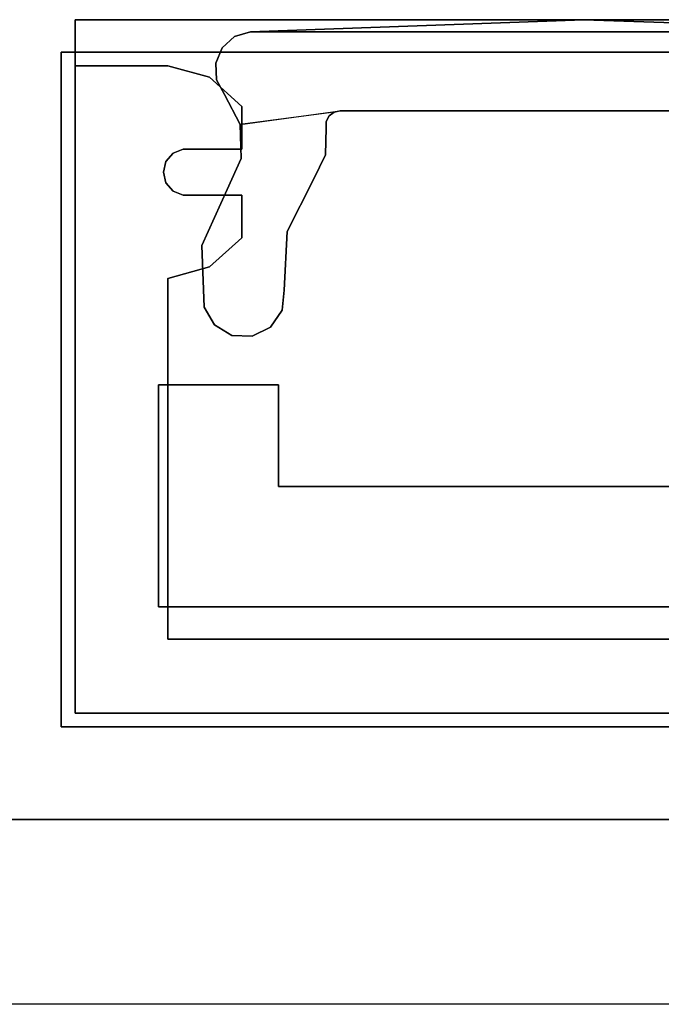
# Model space of a CAD drawing. Extents: x -3.54 to 3.54, y 0.19 to 5.65.
# Tile 59 of 62: x 2.45 to 2.72, y 3.68 to 4.1. Entities that reach past the tile are written whole.
import ezdxf

# ---------------------------------------------------------------- set-up
doc = ezdxf.new("R2010")
doc.units = 0
doc.header["$MEASUREMENT"] = 0
doc.layers.get('0').update_dxf_attribs({"color": 13, "linetype": 'CONTINUOUS'})

# ---------------------------------------------------------------- blocks, each defined once
blk = doc.blocks.new('EASY_RIGHT_PM_STL')
at = {"color": 0}
for p, q in [((2.47441, 3.80536, 31.63071), (2.47441, 4.10064, 31.63071)), ((2.47441, 4.10064, 31.63071), (2.90748, 4.10064, 31.63071)), ((2.47441, 3.80536, 31.63071), (2.47441, 4.10064, 31.63071)), ((2.47441, 3.80536, 31.70945), (2.47441, 4.10064, 31.70945)), ((2.47441, 4.10064, 31.70945), (2.47441, 4.10064, 31.63071)), ((2.47441, 4.10064, 31.63071), (2.90748, 4.10064, 31.63071)), ((2.47441, 4.10064, 31.70945), (2.47441, 4.10064, 31.63071)), ((2.47441, 4.10064, 31.70945), (2.90748, 4.10064, 31.70945)), ((2.47441, 3.80536, 31.70945), (2.47441, 4.10064, 31.70945)), ((2.47441, 4.10064, 31.70945), (2.90748, 4.10064, 31.70945)), ((2.47441, 4.10064, 0.13465), (2.47441, 3.80536, 0.13465)), ((2.90748, 4.10064, 0.13465), (2.47441, 4.10064, 0.13465)), ((2.47441, 4.10064, 0.13465), (2.47441, 3.80536, 0.13465)), ((2.47441, 4.10064, 0.13465), (2.47441, 4.10064, 0.05591)), ((2.47441, 4.10064, 0.05591), (2.47441, 3.80536, 0.05591)), ((2.90748, 4.10064, 0.13465), (2.47441, 4.10064, 0.13465)), ((2.90748, 4.10064, 0.05591), (2.47441, 4.10064, 0.05591)), ((2.47441, 4.10064, 0.13465), (2.47441, 4.10064, 0.05591)), ((2.47441, 4.10064, 0.05591), (2.47441, 3.80536, 0.05591)), ((2.90748, 4.10064, 0.05591), (2.47441, 4.10064, 0.05591)), ((2.54907, 4.09552, 5.05591), (2.69094, 4.10064, 5.05591)), ((2.69094, 4.10064, 0.13465), (2.54907, 4.09552, 0.13465)), ((2.69094, 4.10064, 0.13465), (2.54907, 4.09552, 0.13465)), ((2.54907, 4.09552, 5.05591), (2.69094, 4.10064, 5.05591)), ((2.69094, 4.10064, 5.05591), (2.69094, 4.10064, 0.13465)), ((2.69094, 4.10064, 5.05591), (2.83282, 4.09552, 5.05591)), ((2.83282, 4.09552, 0.13465), (2.69094, 4.10064, 0.13465)), ((2.69094, 4.10064, 5.05591), (2.69094, 4.10064, 0.13465)), ((2.83282, 4.09552, 0.13465), (2.69094, 4.10064, 0.13465)), ((2.69094, 4.10064, 5.05591), (2.83282, 4.09552, 5.05591)), ((2.53701, 4.08872, 5.05591), (2.54227, 4.09347, 5.05591)), ((2.54227, 4.09347, 0.13465), (2.53701, 4.08872, 0.13465)), ((2.54227, 4.09347, 0.13465), (2.53701, 4.08872, 0.13465)), ((2.53701, 4.08872, 5.05591), (2.54227, 4.09347, 5.05591)), ((2.53701, 4.08872, 31.63071), (2.54227, 4.09347, 31.63071)), ((2.54227, 4.09347, 6.04016), (2.53701, 4.08872, 6.04016)), ((2.54227, 4.09347, 6.04016), (2.53701, 4.08872, 6.04016)), ((2.53701, 4.08872, 31.63071), (2.54227, 4.09347, 31.63071)), ((2.54227, 4.09347, 5.05591), (2.54907, 4.09552, 5.05591)), ((2.54907, 4.09552, 0.13465), (2.54227, 4.09347, 0.13465)), ((2.54907, 4.09552, 0.13465), (2.54227, 4.09347, 0.13465)), ((2.54227, 4.09347, 5.05591), (2.54907, 4.09552, 5.05591)), ((2.54227, 4.09347, 31.63071), (2.54907, 4.09552, 31.63071)), ((2.54907, 4.09552, 6.04016), (2.54227, 4.09347, 6.04016)), ((2.54907, 4.09552, 6.04016), (2.54227, 4.09347, 6.04016)), ((2.54227, 4.09347, 31.63071), (2.54907, 4.09552, 31.63071)), ((2.54227, 4.09347, 5.05591), (2.54227, 4.09347, 0.13465)), ((2.54227, 4.09347, 5.05591), (2.54227, 4.09347, 0.13465)), ((2.54227, 4.09347, 31.63071), (2.54227, 4.09347, 6.04016)), ((2.54227, 4.09347, 31.63071), (2.54227, 4.09347, 6.04016)), ((2.54907, 4.09552, 5.05591), (2.54907, 4.09552, 0.13465)), ((2.54907, 4.09552, 5.05591), (2.54907, 4.09552, 0.13465)), ((2.54907, 4.09552, 31.63071), (2.54907, 4.09552, 6.04016)), ((2.54907, 4.09552, 31.63071), (2.83282, 4.09552, 31.63071)), ((2.83282, 4.09552, 6.04016), (2.54907, 4.09552, 6.04016)), ((2.54907, 4.09552, 31.63071), (2.54907, 4.09552, 6.04016)), ((2.83282, 4.09552, 6.04016), (2.54907, 4.09552, 6.04016)), ((2.54907, 4.09552, 31.63071), (2.83282, 4.09552, 31.63071)), ((2.53428, 4.08217, 5.05591), (2.53701, 4.08872, 5.05591)), ((2.53701, 4.08872, 0.13465), (2.53428, 4.08217, 0.13465)), ((2.53701, 4.08872, 0.13465), (2.53428, 4.08217, 0.13465)), ((2.53428, 4.08217, 5.05591), (2.53701, 4.08872, 5.05591)), ((2.53428, 4.08217, 31.63071), (2.53701, 4.08872, 31.63071)), ((2.53701, 4.08872, 6.04016), (2.53428, 4.08217, 6.04016)), ((2.53701, 4.08872, 6.04016), (2.53428, 4.08217, 6.04016)), ((2.53428, 4.08217, 31.63071), (2.53701, 4.08872, 31.63071)), ((2.53701, 4.08872, 5.05591), (2.53701, 4.08872, 0.13465)), ((2.53701, 4.08872, 5.05591), (2.53701, 4.08872, 0.13465)), ((2.53701, 4.08872, 31.63071), (2.53701, 4.08872, 6.04016)), ((2.53701, 4.08872, 31.63071), (2.53701, 4.08872, 6.04016)), ((2.91339, 4.08686, 4.85906), (2.4685, 4.08686, 4.85906)), ((2.4685, 4.08686, 4.85906), (2.4685, 3.79946, 4.85906)), ((2.4685, 3.79946, 6.43386), (2.4685, 4.08686, 6.43386)), ((2.4685, 4.08686, 6.43386), (2.91339, 4.08686, 6.43386)), ((2.91339, 4.08686, 6.35512), (2.4685, 4.08686, 6.35512)), ((2.4685, 4.08686, 6.35512), (2.4685, 3.79946, 6.35512)), ((2.4685, 3.79946, 4.9378), (2.4685, 4.08686, 4.9378)), ((2.4685, 4.08686, 4.9378), (2.91339, 4.08686, 4.9378)), ((2.4685, 4.08686, 4.85906), (2.4685, 3.79946, 4.85906)), ((2.4685, 4.08686, 4.85906), (2.4685, 4.08686, 4.9378)), ((2.4685, 3.79946, 4.9378), (2.4685, 4.08686, 4.9378)), ((2.91339, 4.08686, 4.85906), (2.4685, 4.08686, 4.85906)), ((2.4685, 4.08686, 4.9378), (2.91339, 4.08686, 4.9378)), ((2.4685, 4.08686, 4.85906), (2.4685, 4.08686, 4.9378)), ((2.4685, 4.08686, 6.43386), (2.91339, 4.08686, 6.43386)), ((2.4685, 4.08686, 6.43386), (2.4685, 4.08686, 6.35512)), ((2.91339, 4.08686, 6.35512), (2.4685, 4.08686, 6.35512)), ((2.4685, 3.79946, 6.43386), (2.4685, 4.08686, 6.43386)), ((2.4685, 4.08686, 6.35512), (2.4685, 3.79946, 6.35512)), ((2.4685, 4.08686, 6.43386), (2.4685, 4.08686, 6.35512)), ((2.47441, 4.08095, 0.13465), (2.47441, 3.80536, 0.13465)), ((2.47441, 3.80536, 31.63071), (2.47441, 4.08095, 31.63071)), ((2.47441, 4.08095, 31.63071), (2.47441, 4.08095, 0.13465)), ((2.51378, 4.08095, 0.13465), (2.47441, 4.08095, 0.13465)), ((2.47441, 4.08095, 31.63071), (2.47441, 4.08095, 0.13465)), ((2.47441, 4.08095, 31.63071), (2.51378, 4.08095, 31.63071)), ((2.47441, 4.08095, 0.13465), (2.47441, 3.80536, 0.13465)), ((2.51378, 4.08095, 0.13465), (2.47441, 4.08095, 0.13465)), ((2.47441, 4.08095, 31.63071), (2.51378, 4.08095, 31.63071)), ((2.47441, 3.80536, 31.63071), (2.47441, 4.08095, 31.63071)), ((2.51378, 4.08095, 31.63071), (2.51378, 4.08095, 0.13465)), ((2.51378, 4.08095, 31.63071), (2.53162, 4.0761, 31.63071)), ((2.53162, 4.0761, 0.13465), (2.51378, 4.08095, 0.13465)), ((2.51378, 4.08095, 31.63071), (2.51378, 4.08095, 0.13465)), ((2.53162, 4.0761, 0.13465), (2.51378, 4.08095, 0.13465)), ((2.51378, 4.08095, 31.63071), (2.53162, 4.0761, 31.63071)), ((2.5346, 4.07509, 5.05591), (2.53428, 4.08217, 5.05591)), ((2.53428, 4.08217, 5.05591), (2.53428, 4.08217, 0.13465)), ((2.53428, 4.08217, 0.13465), (2.5346, 4.07509, 0.13465)), ((2.53428, 4.08217, 5.05591), (2.53428, 4.08217, 0.13465)), ((2.53428, 4.08217, 0.13465), (2.5346, 4.07509, 0.13465)), ((2.5346, 4.07509, 5.05591), (2.53428, 4.08217, 5.05591)), ((2.5346, 4.07509, 31.63071), (2.53428, 4.08217, 31.63071)), ((2.53428, 4.08217, 31.63071), (2.53428, 4.08217, 6.04016)), ((2.53428, 4.08217, 6.04016), (2.5346, 4.07509, 6.04016)), ((2.53428, 4.08217, 31.63071), (2.53428, 4.08217, 6.04016)), ((2.53428, 4.08217, 6.04016), (2.5346, 4.07509, 6.04016)), ((2.5346, 4.07509, 31.63071), (2.53428, 4.08217, 31.63071)), ((2.53162, 4.0761, 31.63071), (2.53162, 4.0761, 0.13465)), ((2.53162, 4.0761, 31.63071), (2.54528, 4.06363, 31.63071)), ((2.54528, 4.06363, 0.13465), (2.53162, 4.0761, 0.13465)), ((2.53162, 4.0761, 31.63071), (2.53162, 4.0761, 0.13465)), ((2.54528, 4.06363, 0.13465), (2.53162, 4.0761, 0.13465)), ((2.53162, 4.0761, 31.63071), (2.54528, 4.06363, 31.63071)), ((2.53792, 4.06882, 5.05591), (2.5346, 4.07509, 5.05591)), ((2.5346, 4.07509, 5.05591), (2.5346, 4.07509, 0.13465)), ((2.5346, 4.07509, 0.13465), (2.53792, 4.06882, 0.13465)), ((2.5346, 4.07509, 5.05591), (2.5346, 4.07509, 0.13465)), ((2.5346, 4.07509, 0.13465), (2.53792, 4.06882, 0.13465)), ((2.53792, 4.06882, 5.05591), (2.5346, 4.07509, 5.05591)), ((2.53792, 4.06882, 31.63071), (2.5346, 4.07509, 31.63071)), ((2.5346, 4.07509, 31.63071), (2.5346, 4.07509, 6.04016)), ((2.5346, 4.07509, 6.04016), (2.53792, 4.06882, 6.04016)), ((2.5346, 4.07509, 31.63071), (2.5346, 4.07509, 6.04016)), ((2.5346, 4.07509, 6.04016), (2.53792, 4.06882, 6.04016)), ((2.53792, 4.06882, 31.63071), (2.5346, 4.07509, 31.63071)), ((2.54462, 4.05599, 5.05591), (2.53792, 4.06882, 5.05591)), ((2.53792, 4.06882, 5.05591), (2.53792, 4.06882, 0.13465)), ((2.53792, 4.06882, 0.13465), (2.54462, 4.05599, 0.13465)), ((2.53792, 4.06882, 5.05591), (2.53792, 4.06882, 0.13465)), ((2.53792, 4.06882, 0.13465), (2.54462, 4.05599, 0.13465)), ((2.54462, 4.05599, 5.05591), (2.53792, 4.06882, 5.05591)), ((2.54462, 4.05599, 31.63071), (2.53792, 4.06882, 31.63071)), ((2.53792, 4.06882, 31.63071), (2.53792, 4.06882, 6.04016)), ((2.53792, 4.06882, 6.04016), (2.54462, 4.05599, 6.04016)), ((2.53792, 4.06882, 31.63071), (2.53792, 4.06882, 6.04016)), ((2.53792, 4.06882, 6.04016), (2.54462, 4.05599, 6.04016)), ((2.54462, 4.05599, 31.63071), (2.53792, 4.06882, 31.63071)), ((2.54528, 4.06363, 31.63071), (2.54528, 4.06363, 0.13465)), ((2.54528, 4.04556, 0.13465), (2.54528, 4.06363, 0.13465)), ((2.54528, 4.06363, 31.63071), (2.54528, 4.06363, 0.13465)), ((2.54528, 4.06363, 31.63071), (2.54528, 4.04556, 31.63071)), ((2.54528, 4.04556, 0.13465), (2.54528, 4.06363, 0.13465)), ((2.54528, 4.06363, 31.63071), (2.54528, 4.04556, 31.63071)), ((2.54462, 4.05599, 6.04016), (2.58719, 4.06188, 6.04016)), ((2.54462, 4.05599, 31.63071), (2.58719, 4.06188, 31.63071)), ((2.58459, 4.0613, 6.04016), (2.54462, 4.05599, 6.04016)), ((2.58459, 4.0613, 31.63071), (2.54462, 4.05599, 31.63071)), ((2.58249, 4.05966, 5.05591), (2.5813, 4.05727, 5.05591)), ((2.5813, 4.05727, 0.13465), (2.58249, 4.05966, 0.13465)), ((2.5813, 4.05727, 0.13465), (2.58249, 4.05966, 0.13465)), ((2.58249, 4.05966, 5.05591), (2.5813, 4.05727, 5.05591)), ((2.58249, 4.05966, 31.63071), (2.5813, 4.05727, 31.63071)), ((2.5813, 4.05727, 6.04016), (2.58249, 4.05966, 6.04016)), ((2.5813, 4.05727, 6.04016), (2.58249, 4.05966, 6.04016)), ((2.58249, 4.05966, 31.63071), (2.5813, 4.05727, 31.63071)), ((2.58459, 4.0613, 5.05591), (2.58249, 4.05966, 5.05591)), ((2.58249, 4.05966, 0.13465), (2.58459, 4.0613, 0.13465)), ((2.58249, 4.05966, 0.13465), (2.58459, 4.0613, 0.13465)), ((2.58459, 4.0613, 5.05591), (2.58249, 4.05966, 5.05591)), ((2.58459, 4.0613, 31.63071), (2.58249, 4.05966, 31.63071)), ((2.58249, 4.05966, 6.04016), (2.58459, 4.0613, 6.04016)), ((2.58249, 4.05966, 6.04016), (2.58459, 4.0613, 6.04016)), ((2.58459, 4.0613, 31.63071), (2.58249, 4.05966, 31.63071)), ((2.58249, 4.05966, 5.05591), (2.58249, 4.05966, 0.13465)), ((2.58249, 4.05966, 5.05591), (2.58249, 4.05966, 0.13465)), ((2.58249, 4.05966, 31.63071), (2.58249, 4.05966, 6.04016)), ((2.58249, 4.05966, 31.63071), (2.58249, 4.05966, 6.04016)), ((2.58719, 4.06188, 5.05591), (2.58459, 4.0613, 5.05591)), ((2.58459, 4.0613, 0.13465), (2.58719, 4.06188, 0.13465)), ((2.58459, 4.0613, 0.13465), (2.58719, 4.06188, 0.13465)), ((2.58719, 4.06188, 5.05591), (2.58459, 4.0613, 5.05591)), ((2.58719, 4.06188, 31.63071), (2.58459, 4.0613, 31.63071)), ((2.58459, 4.0613, 6.04016), (2.58719, 4.06188, 6.04016)), ((2.58459, 4.0613, 5.05591), (2.58459, 4.0613, 0.13465)), ((2.58459, 4.0613, 5.05591), (2.58459, 4.0613, 0.13465)), ((2.58459, 4.0613, 31.63071), (2.58459, 4.0613, 6.04016)), ((2.58459, 4.0613, 31.63071), (2.58459, 4.0613, 6.04016)), ((2.58719, 4.06188, 0.13465), (2.7947, 4.06188, 0.13465)), ((2.7947, 4.06188, 5.05591), (2.58719, 4.06188, 5.05591)), ((2.58719, 4.06188, 5.05591), (2.58719, 4.06188, 0.13465)), ((2.58719, 4.06188, 5.05591), (2.58719, 4.06188, 0.13465)), ((2.58719, 4.06188, 0.13465), (2.7947, 4.06188, 0.13465)), ((2.7947, 4.06188, 5.05591), (2.58719, 4.06188, 5.05591)), ((2.58719, 4.06188, 6.04016), (2.7947, 4.06188, 6.04016)), ((2.7947, 4.06188, 31.63071), (2.58719, 4.06188, 31.63071)), ((2.58719, 4.06188, 31.63071), (2.58719, 4.06188, 6.04016)), ((2.58719, 4.06188, 31.63071), (2.58719, 4.06188, 6.04016)), ((2.58719, 4.06188, 6.04016), (2.7947, 4.06188, 6.04016)), ((2.7947, 4.06188, 31.63071), (2.58719, 4.06188, 31.63071)), ((2.54503, 4.04152, 5.05591), (2.54462, 4.05599, 5.05591)), ((2.54462, 4.05599, 5.05591), (2.54462, 4.05599, 0.13465)), ((2.54462, 4.05599, 0.13465), (2.54503, 4.04152, 0.13465)), ((2.54462, 4.05599, 5.05591), (2.54462, 4.05599, 0.13465)), ((2.54462, 4.05599, 0.13465), (2.54503, 4.04152, 0.13465)), ((2.54503, 4.04152, 5.05591), (2.54462, 4.05599, 5.05591)), ((2.54503, 4.04152, 31.63071), (2.54462, 4.05599, 31.63071)), ((2.54462, 4.05599, 31.63071), (2.54462, 4.05599, 6.04016)), ((2.54462, 4.05599, 6.04016), (2.54503, 4.04152, 6.04016)), ((2.54462, 4.05599, 31.63071), (2.54462, 4.05599, 6.04016)), ((2.54462, 4.05599, 6.04016), (2.54503, 4.04152, 6.04016)), ((2.54503, 4.04152, 31.63071), (2.54462, 4.05599, 31.63071)), ((2.58124, 4.05461, 5.05591), (2.58103, 4.04303, 5.05591)), ((2.58103, 4.04303, 0.13465), (2.58124, 4.05461, 0.13465)), ((2.58103, 4.04303, 0.13465), (2.58124, 4.05461, 0.13465)), ((2.58124, 4.05461, 5.05591), (2.58103, 4.04303, 5.05591)), ((2.58124, 4.05461, 31.63071), (2.58103, 4.04303, 31.63071)), ((2.58103, 4.04303, 6.04016), (2.58124, 4.05461, 6.04016)), ((2.58103, 4.04303, 6.04016), (2.58124, 4.05461, 6.04016)), ((2.58124, 4.05461, 31.63071), (2.58103, 4.04303, 31.63071)), ((2.5813, 4.05727, 5.05591), (2.58124, 4.05461, 5.05591)), ((2.58124, 4.05461, 0.13465), (2.5813, 4.05727, 0.13465)), ((2.58124, 4.05461, 0.13465), (2.5813, 4.05727, 0.13465)), ((2.5813, 4.05727, 5.05591), (2.58124, 4.05461, 5.05591)), ((2.5813, 4.05727, 31.63071), (2.58124, 4.05461, 31.63071)), ((2.58124, 4.05461, 6.04016), (2.5813, 4.05727, 6.04016)), ((2.58124, 4.05461, 6.04016), (2.5813, 4.05727, 6.04016)), ((2.5813, 4.05727, 31.63071), (2.58124, 4.05461, 31.63071)), ((2.58124, 4.05461, 5.05591), (2.58124, 4.05461, 0.13465)), ((2.58124, 4.05461, 5.05591), (2.58124, 4.05461, 0.13465)), ((2.58124, 4.05461, 31.63071), (2.58124, 4.05461, 6.04016)), ((2.58124, 4.05461, 31.63071), (2.58124, 4.05461, 6.04016)), ((2.5813, 4.05727, 5.05591), (2.5813, 4.05727, 0.13465)), ((2.5813, 4.05727, 5.05591), (2.5813, 4.05727, 0.13465)), ((2.5813, 4.05727, 31.63071), (2.5813, 4.05727, 6.04016)), ((2.5813, 4.05727, 31.63071), (2.5813, 4.05727, 6.04016)), ((2.51605, 4.04376, 31.63071), (2.51305, 4.04022, 31.63071)), ((2.51305, 4.04022, 0.13465), (2.51605, 4.04376, 0.13465)), ((2.51305, 4.04022, 0.13465), (2.51605, 4.04376, 0.13465)), ((2.51605, 4.04376, 31.63071), (2.51305, 4.04022, 31.63071)), ((2.52032, 4.04556, 31.63071), (2.51605, 4.04376, 31.63071)), ((2.51605, 4.04376, 0.13465), (2.52032, 4.04556, 0.13465)), ((2.51605, 4.04376, 0.13465), (2.52032, 4.04556, 0.13465)), ((2.52032, 4.04556, 31.63071), (2.51605, 4.04376, 31.63071)), ((2.51605, 4.04376, 31.63071), (2.51605, 4.04376, 0.13465)), ((2.51605, 4.04376, 31.63071), (2.51605, 4.04376, 0.13465)), ((2.52032, 4.04556, 0.13465), (2.54528, 4.04556, 0.13465)), ((2.54528, 4.04556, 31.63071), (2.52032, 4.04556, 31.63071)), ((2.52032, 4.04556, 31.63071), (2.52032, 4.04556, 0.13465)), ((2.52032, 4.04556, 31.63071), (2.52032, 4.04556, 0.13465)), ((2.52032, 4.04556, 0.13465), (2.54528, 4.04556, 0.13465)), ((2.54528, 4.04556, 31.63071), (2.52032, 4.04556, 31.63071)), ((2.54528, 4.04556, 31.63071), (2.54528, 4.04556, 0.13465)), ((2.54528, 4.04556, 31.63071), (2.54528, 4.04556, 0.13465)), ((2.58103, 4.04303, 5.05591), (2.57592, 4.03264, 5.05591)), ((2.57592, 4.03264, 0.13465), (2.58103, 4.04303, 0.13465)), ((2.57592, 4.03264, 0.13465), (2.58103, 4.04303, 0.13465)), ((2.58103, 4.04303, 5.05591), (2.57592, 4.03264, 5.05591)), ((2.58103, 4.04303, 31.63071), (2.57592, 4.03264, 31.63071)), ((2.57592, 4.03264, 6.04016), (2.58103, 4.04303, 6.04016)), ((2.57592, 4.03264, 6.04016), (2.58103, 4.04303, 6.04016)), ((2.58103, 4.04303, 31.63071), (2.57592, 4.03264, 31.63071)), ((2.58103, 4.04303, 5.05591), (2.58103, 4.04303, 0.13465)), ((2.58103, 4.04303, 5.05591), (2.58103, 4.04303, 0.13465)), ((2.58103, 4.04303, 31.63071), (2.58103, 4.04303, 6.04016)), ((2.58103, 4.04303, 31.63071), (2.58103, 4.04303, 6.04016)), ((2.51305, 4.04022, 31.63071), (2.51197, 4.03571, 31.63071)), ((2.51197, 4.03571, 0.13465), (2.51305, 4.04022, 0.13465)), ((2.51197, 4.03571, 0.13465), (2.51305, 4.04022, 0.13465)), ((2.51305, 4.04022, 31.63071), (2.51197, 4.03571, 31.63071)), ((2.51305, 4.04022, 31.63071), (2.51305, 4.04022, 0.13465)), ((2.51305, 4.04022, 31.63071), (2.51305, 4.04022, 0.13465)), ((2.53905, 4.02834, 5.05591), (2.54503, 4.04152, 5.05591)), ((2.54503, 4.04152, 0.13465), (2.53905, 4.02834, 0.13465)), ((2.54503, 4.04152, 0.13465), (2.53905, 4.02834, 0.13465)), ((2.53905, 4.02834, 5.05591), (2.54503, 4.04152, 5.05591)), ((2.53905, 4.02834, 31.63071), (2.54503, 4.04152, 31.63071)), ((2.54503, 4.04152, 6.04016), (2.53905, 4.02834, 6.04016)), ((2.54503, 4.04152, 6.04016), (2.53905, 4.02834, 6.04016)), ((2.53905, 4.02834, 31.63071), (2.54503, 4.04152, 31.63071)), ((2.54503, 4.04152, 5.05591), (2.54503, 4.04152, 0.13465)), ((2.54503, 4.04152, 5.05591), (2.54503, 4.04152, 0.13465)), ((2.54503, 4.04152, 31.63071), (2.54503, 4.04152, 6.04016)), ((2.54503, 4.04152, 31.63071), (2.54503, 4.04152, 6.04016)), ((2.51197, 4.03571, 31.63071), (2.51197, 4.03571, 0.13465)), ((2.51197, 4.03571, 31.63071), (2.51197, 4.03571, 0.13465)), ((2.51197, 4.03571, 31.63071), (2.51305, 4.0312, 31.63071)), ((2.51305, 4.0312, 0.13465), (2.51197, 4.03571, 0.13465)), ((2.51305, 4.0312, 0.13465), (2.51197, 4.03571, 0.13465)), ((2.51197, 4.03571, 31.63071), (2.51305, 4.0312, 31.63071)), ((2.51305, 4.0312, 31.63071), (2.51305, 4.0312, 0.13465)), ((2.51305, 4.0312, 31.63071), (2.51305, 4.0312, 0.13465)), ((2.51305, 4.0312, 31.63071), (2.51605, 4.02767, 31.63071)), ((2.51605, 4.02767, 0.13465), (2.51305, 4.0312, 0.13465)), ((2.51605, 4.02767, 0.13465), (2.51305, 4.0312, 0.13465)), ((2.51305, 4.0312, 31.63071), (2.51605, 4.02767, 31.63071)), ((2.57592, 4.03264, 5.05591), (2.56467, 4.0104, 5.05591)), ((2.56467, 4.0104, 0.13465), (2.57592, 4.03264, 0.13465)), ((2.56467, 4.0104, 0.13465), (2.57592, 4.03264, 0.13465)), ((2.57592, 4.03264, 5.05591), (2.56467, 4.0104, 5.05591)), ((2.57592, 4.03264, 31.63071), (2.56467, 4.0104, 31.63071)), ((2.56467, 4.0104, 6.04016), (2.57592, 4.03264, 6.04016)), ((2.56467, 4.0104, 6.04016), (2.57592, 4.03264, 6.04016)), ((2.57592, 4.03264, 31.63071), (2.56467, 4.0104, 31.63071)), ((2.57592, 4.03264, 5.05591), (2.57592, 4.03264, 0.13465)), ((2.57592, 4.03264, 5.05591), (2.57592, 4.03264, 0.13465)), ((2.57592, 4.03264, 31.63071), (2.57592, 4.03264, 6.04016)), ((2.57592, 4.03264, 31.63071), (2.57592, 4.03264, 6.04016)), ((2.51605, 4.02767, 31.63071), (2.51605, 4.02767, 0.13465)), ((2.51605, 4.02767, 31.63071), (2.51605, 4.02767, 0.13465)), ((2.51605, 4.02767, 31.63071), (2.52032, 4.02587, 31.63071)), ((2.52032, 4.02587, 0.13465), (2.51605, 4.02767, 0.13465)), ((2.52032, 4.02587, 0.13465), (2.51605, 4.02767, 0.13465)), ((2.51605, 4.02767, 31.63071), (2.52032, 4.02587, 31.63071)), ((2.52032, 4.02587, 31.63071), (2.52032, 4.02587, 0.13465)), ((2.54528, 4.02587, 0.13465), (2.52032, 4.02587, 0.13465)), ((2.52032, 4.02587, 31.63071), (2.52032, 4.02587, 0.13465)), ((2.52032, 4.02587, 31.63071), (2.54528, 4.02587, 31.63071)), ((2.54528, 4.02587, 0.13465), (2.52032, 4.02587, 0.13465)), ((2.52032, 4.02587, 31.63071), (2.54528, 4.02587, 31.63071)), ((2.52832, 4.00441, 5.05591), (2.53905, 4.02834, 5.05591)), ((2.53905, 4.02834, 0.13465), (2.52832, 4.00441, 0.13465)), ((2.53905, 4.02834, 0.13465), (2.52832, 4.00441, 0.13465)), ((2.52832, 4.00441, 5.05591), (2.53905, 4.02834, 5.05591)), ((2.52832, 4.00441, 31.63071), (2.53905, 4.02834, 31.63071)), ((2.53905, 4.02834, 6.04016), (2.52832, 4.00441, 6.04016)), ((2.53905, 4.02834, 6.04016), (2.52832, 4.00441, 6.04016)), ((2.52832, 4.00441, 31.63071), (2.53905, 4.02834, 31.63071)), ((2.53905, 4.02834, 5.05591), (2.53905, 4.02834, 0.13465)), ((2.53905, 4.02834, 5.05591), (2.53905, 4.02834, 0.13465)), ((2.53905, 4.02834, 31.63071), (2.53905, 4.02834, 6.04016)), ((2.53905, 4.02834, 31.63071), (2.53905, 4.02834, 6.04016)), ((2.54528, 4.02587, 31.63071), (2.54528, 4.02587, 0.13465)), ((2.54528, 4.0078, 0.13465), (2.54528, 4.02587, 0.13465)), ((2.54528, 4.02587, 31.63071), (2.54528, 4.02587, 0.13465)), ((2.54528, 4.02587, 31.63071), (2.54528, 4.0078, 31.63071)), ((2.54528, 4.0078, 0.13465), (2.54528, 4.02587, 0.13465)), ((2.54528, 4.02587, 31.63071), (2.54528, 4.0078, 31.63071)), ((2.56467, 4.0104, 5.05591), (2.56332, 3.98551, 5.05591)), ((2.56332, 3.98551, 0.13465), (2.56467, 4.0104, 0.13465)), ((2.56332, 3.98551, 0.13465), (2.56467, 4.0104, 0.13465)), ((2.56467, 4.0104, 5.05591), (2.56332, 3.98551, 5.05591)), ((2.56467, 4.0104, 31.63071), (2.56332, 3.98551, 31.63071)), ((2.56332, 3.98551, 6.04016), (2.56467, 4.0104, 6.04016)), ((2.56332, 3.98551, 6.04016), (2.56467, 4.0104, 6.04016)), ((2.56467, 4.0104, 31.63071), (2.56332, 3.98551, 31.63071)), ((2.56467, 4.0104, 5.05591), (2.56467, 4.0104, 0.13465)), ((2.56467, 4.0104, 5.05591), (2.56467, 4.0104, 0.13465)), ((2.56467, 4.0104, 31.63071), (2.56467, 4.0104, 6.04016)), ((2.56467, 4.0104, 31.63071), (2.56467, 4.0104, 6.04016)), ((2.52934, 3.97821, 5.05591), (2.52832, 4.00441, 5.05591)), ((2.52832, 4.00441, 5.05591), (2.52832, 4.00441, 0.13465)), ((2.52832, 4.00441, 0.13465), (2.52934, 3.97821, 0.13465)), ((2.52832, 4.00441, 5.05591), (2.52832, 4.00441, 0.13465)), ((2.52832, 4.00441, 0.13465), (2.52934, 3.97821, 0.13465)), ((2.52934, 3.97821, 5.05591), (2.52832, 4.00441, 5.05591)), ((2.52934, 3.97821, 31.63071), (2.52832, 4.00441, 31.63071)), ((2.52832, 4.00441, 31.63071), (2.52832, 4.00441, 6.04016)), ((2.52832, 4.00441, 6.04016), (2.52934, 3.97821, 6.04016)), ((2.52832, 4.00441, 31.63071), (2.52832, 4.00441, 6.04016)), ((2.52832, 4.00441, 6.04016), (2.52934, 3.97821, 6.04016)), ((2.52934, 3.97821, 31.63071), (2.52832, 4.00441, 31.63071)), ((2.54528, 4.0078, 31.63071), (2.53162, 3.99533, 31.63071)), ((2.53162, 3.99533, 0.13465), (2.54528, 4.0078, 0.13465)), ((2.53162, 3.99533, 0.13465), (2.54528, 4.0078, 0.13465)), ((2.54528, 4.0078, 31.63071), (2.53162, 3.99533, 31.63071)), ((2.54528, 4.0078, 31.63071), (2.54528, 4.0078, 0.13465)), ((2.54528, 4.0078, 31.63071), (2.54528, 4.0078, 0.13465)), ((2.53162, 3.99533, 31.63071), (2.51378, 3.99047, 31.63071)), ((2.51378, 3.99047, 0.13465), (2.53162, 3.99533, 0.13465)), ((2.51378, 3.99047, 0.13465), (2.53162, 3.99533, 0.13465)), ((2.53162, 3.99533, 31.63071), (2.51378, 3.99047, 31.63071)), ((2.53162, 3.99533, 31.63071), (2.53162, 3.99533, 0.13465)), ((2.53162, 3.99533, 31.63071), (2.53162, 3.99533, 0.13465)), ((2.51378, 3.99047, 31.63071), (2.51378, 3.99047, 0.13465)), ((2.51378, 3.83686, 0.13465), (2.51378, 3.99047, 0.13465)), ((2.51378, 3.99047, 31.63071), (2.51378, 3.99047, 0.13465)), ((2.51378, 3.99047, 31.63071), (2.51378, 3.83686, 31.63071)), ((2.51378, 3.83686, 0.13465), (2.51378, 3.99047, 0.13465)), ((2.51378, 3.99047, 31.63071), (2.51378, 3.83686, 31.63071)), ((2.56332, 3.98551, 5.05591), (2.56247, 3.97687, 5.05591)), ((2.56247, 3.97687, 0.13465), (2.56332, 3.98551, 0.13465)), ((2.56247, 3.97687, 0.13465), (2.56332, 3.98551, 0.13465)), ((2.56332, 3.98551, 5.05591), (2.56247, 3.97687, 5.05591)), ((2.56332, 3.98551, 31.63071), (2.56247, 3.97687, 31.63071)), ((2.56247, 3.97687, 6.04016), (2.56332, 3.98551, 6.04016)), ((2.56247, 3.97687, 6.04016), (2.56332, 3.98551, 6.04016)), ((2.56332, 3.98551, 31.63071), (2.56247, 3.97687, 31.63071)), ((2.56332, 3.98551, 0.13465), (2.56332, 3.98551, 5.05591)), ((2.56332, 3.98551, 0.13465), (2.56332, 3.98551, 5.05591)), ((2.56332, 3.98551, 6.04016), (2.56332, 3.98551, 31.63071)), ((2.56332, 3.98551, 6.04016), (2.56332, 3.98551, 31.63071)), ((2.53367, 3.97068, 5.05591), (2.52934, 3.97821, 5.05591)), ((2.52934, 3.97821, 5.05591), (2.52934, 3.97821, 0.13465)), ((2.52934, 3.97821, 0.13465), (2.53367, 3.97068, 0.13465)), ((2.52934, 3.97821, 5.05591), (2.52934, 3.97821, 0.13465)), ((2.52934, 3.97821, 0.13465), (2.53367, 3.97068, 0.13465)), ((2.53367, 3.97068, 5.05591), (2.52934, 3.97821, 5.05591)), ((2.53367, 3.97068, 31.63071), (2.52934, 3.97821, 31.63071)), ((2.52934, 3.97821, 31.63071), (2.52934, 3.97821, 6.04016)), ((2.52934, 3.97821, 6.04016), (2.53367, 3.97068, 6.04016)), ((2.52934, 3.97821, 31.63071), (2.52934, 3.97821, 6.04016)), ((2.52934, 3.97821, 6.04016), (2.53367, 3.97068, 6.04016)), ((2.53367, 3.97068, 31.63071), (2.52934, 3.97821, 31.63071)), ((2.56247, 3.97687, 5.05591), (2.55754, 3.96971, 5.05591)), ((2.55754, 3.96971, 0.13465), (2.56247, 3.97687, 0.13465)), ((2.55754, 3.96971, 0.13465), (2.56247, 3.97687, 0.13465)), ((2.56247, 3.97687, 5.05591), (2.55754, 3.96971, 5.05591)), ((2.56247, 3.97687, 31.63071), (2.55754, 3.96971, 31.63071)), ((2.55754, 3.96971, 6.04016), (2.56247, 3.97687, 6.04016)), ((2.55754, 3.96971, 6.04016), (2.56247, 3.97687, 6.04016)), ((2.56247, 3.97687, 31.63071), (2.55754, 3.96971, 31.63071)), ((2.56247, 3.97687, 5.05591), (2.56247, 3.97687, 0.13465)), ((2.56247, 3.97687, 5.05591), (2.56247, 3.97687, 0.13465)), ((2.56247, 3.97687, 31.63071), (2.56247, 3.97687, 6.04016)), ((2.56247, 3.97687, 31.63071), (2.56247, 3.97687, 6.04016)), ((2.5411, 3.96618, 5.05591), (2.53367, 3.97068, 5.05591)), ((2.53367, 3.97068, 5.05591), (2.53367, 3.97068, 0.13465)), ((2.53367, 3.97068, 0.13465), (2.5411, 3.96618, 0.13465)), ((2.53367, 3.97068, 5.05591), (2.53367, 3.97068, 0.13465)), ((2.53367, 3.97068, 0.13465), (2.5411, 3.96618, 0.13465)), ((2.5411, 3.96618, 5.05591), (2.53367, 3.97068, 5.05591)), ((2.5411, 3.96618, 31.63071), (2.53367, 3.97068, 31.63071)), ((2.53367, 3.97068, 31.63071), (2.53367, 3.97068, 6.04016)), ((2.53367, 3.97068, 6.04016), (2.5411, 3.96618, 6.04016)), ((2.53367, 3.97068, 31.63071), (2.53367, 3.97068, 6.04016)), ((2.53367, 3.97068, 6.04016), (2.5411, 3.96618, 6.04016)), ((2.5411, 3.96618, 31.63071), (2.53367, 3.97068, 31.63071)), ((2.55754, 3.96971, 5.05591), (2.54978, 3.96583, 5.05591)), ((2.54978, 3.96583, 0.13465), (2.55754, 3.96971, 0.13465)), ((2.54978, 3.96583, 0.13465), (2.55754, 3.96971, 0.13465)), ((2.55754, 3.96971, 5.05591), (2.54978, 3.96583, 5.05591)), ((2.55754, 3.96971, 31.63071), (2.54978, 3.96583, 31.63071)), ((2.54978, 3.96583, 6.04016), (2.55754, 3.96971, 6.04016)), ((2.54978, 3.96583, 6.04016), (2.55754, 3.96971, 6.04016)), ((2.55754, 3.96971, 31.63071), (2.54978, 3.96583, 31.63071)), ((2.55754, 3.96971, 5.05591), (2.55754, 3.96971, 0.13465)), ((2.55754, 3.96971, 5.05591), (2.55754, 3.96971, 0.13465)), ((2.55754, 3.96971, 31.63071), (2.55754, 3.96971, 6.04016)), ((2.55754, 3.96971, 31.63071), (2.55754, 3.96971, 6.04016)), ((2.54978, 3.96583, 5.05591), (2.5411, 3.96618, 5.05591)), ((2.5411, 3.96618, 5.05591), (2.5411, 3.96618, 0.13465)), ((2.5411, 3.96618, 0.13465), (2.54978, 3.96583, 0.13465)), ((2.5411, 3.96618, 5.05591), (2.5411, 3.96618, 0.13465)), ((2.5411, 3.96618, 0.13465), (2.54978, 3.96583, 0.13465)), ((2.54978, 3.96583, 5.05591), (2.5411, 3.96618, 5.05591)), ((2.54978, 3.96583, 31.63071), (2.5411, 3.96618, 31.63071)), ((2.5411, 3.96618, 31.63071), (2.5411, 3.96618, 6.04016)), ((2.5411, 3.96618, 6.04016), (2.54978, 3.96583, 6.04016)), ((2.5411, 3.96618, 31.63071), (2.5411, 3.96618, 6.04016)), ((2.5411, 3.96618, 6.04016), (2.54978, 3.96583, 6.04016)), ((2.54978, 3.96583, 31.63071), (2.5411, 3.96618, 31.63071)), ((2.54978, 3.96583, 5.05591), (2.54978, 3.96583, 0.13465)), ((2.54978, 3.96583, 5.05591), (2.54978, 3.96583, 0.13465)), ((2.54978, 3.96583, 31.63071), (2.54978, 3.96583, 6.04016)), ((2.54978, 3.96583, 31.63071), (2.54978, 3.96583, 6.04016)), ((2.56102, 3.94512, 31.63071), (2.50984, 3.94512, 31.63071)), ((2.50984, 3.94512, 31.63071), (2.50984, 3.85064, 31.63071)), ((2.50984, 3.94512, 31.44961), (2.50984, 3.85064, 31.44961)), ((2.50984, 3.94512, 31.63071), (2.50984, 3.85064, 31.63071)), ((2.50984, 3.94512, 31.63071), (2.50984, 3.94512, 31.44961)), ((2.56102, 3.94512, 31.44961), (2.50984, 3.94512, 31.44961)), ((2.50984, 3.94512, 31.63071), (2.50984, 3.94512, 31.44961)), ((2.56102, 3.94512, 31.63071), (2.50984, 3.94512, 31.63071)), ((2.50984, 3.94512, 31.44961), (2.50984, 3.85064, 31.44961)), ((2.56102, 3.94512, 31.44961), (2.50984, 3.94512, 31.44961)), ((2.50984, 3.85064, 0.13465), (2.50984, 3.94512, 0.13465)), ((2.50984, 3.94512, 0.13465), (2.56102, 3.94512, 0.13465)), ((2.50984, 3.94512, 0.31575), (2.56102, 3.94512, 0.31575)), ((2.50984, 3.94512, 0.13465), (2.56102, 3.94512, 0.13465)), ((2.50984, 3.94512, 0.13465), (2.50984, 3.94512, 0.31575)), ((2.50984, 3.85064, 0.31575), (2.50984, 3.94512, 0.31575)), ((2.50984, 3.94512, 0.13465), (2.50984, 3.94512, 0.31575)), ((2.50984, 3.85064, 0.13465), (2.50984, 3.94512, 0.13465)), ((2.50984, 3.94512, 0.31575), (2.56102, 3.94512, 0.31575)), ((2.50984, 3.85064, 0.31575), (2.50984, 3.94512, 0.31575)), ((2.56102, 3.90182, 31.63071), (2.56102, 3.94512, 31.63071)), ((2.56102, 3.94512, 31.63071), (2.56102, 3.94512, 31.44961)), ((2.56102, 3.90182, 31.44961), (2.56102, 3.94512, 31.44961)), ((2.56102, 3.94512, 31.63071), (2.56102, 3.94512, 31.44961)), ((2.56102, 3.90182, 31.63071), (2.56102, 3.94512, 31.63071)), ((2.56102, 3.90182, 31.44961), (2.56102, 3.94512, 31.44961)), ((2.56102, 3.94512, 0.13465), (2.56102, 3.90182, 0.13465)), ((2.56102, 3.94512, 0.31575), (2.56102, 3.90182, 0.31575)), ((2.56102, 3.94512, 0.13465), (2.56102, 3.90182, 0.13465)), ((2.56102, 3.94512, 0.13465), (2.56102, 3.94512, 0.31575)), ((2.56102, 3.94512, 0.13465), (2.56102, 3.94512, 0.31575)), ((2.56102, 3.94512, 0.31575), (2.56102, 3.90182, 0.31575)), ((2.82087, 3.90182, 31.63071), (2.56102, 3.90182, 31.63071)), ((2.56102, 3.90182, 31.63071), (2.56102, 3.90182, 31.44961)), ((2.82087, 3.90182, 31.44961), (2.56102, 3.90182, 31.44961)), ((2.56102, 3.90182, 31.63071), (2.56102, 3.90182, 31.44961)), ((2.82087, 3.90182, 31.63071), (2.56102, 3.90182, 31.63071)), ((2.82087, 3.90182, 31.44961), (2.56102, 3.90182, 31.44961)), ((2.56102, 3.90182, 0.13465), (2.82087, 3.90182, 0.13465)), ((2.56102, 3.90182, 0.31575), (2.82087, 3.90182, 0.31575)), ((2.56102, 3.90182, 0.13465), (2.82087, 3.90182, 0.13465)), ((2.56102, 3.90182, 0.13465), (2.56102, 3.90182, 0.31575)), ((2.56102, 3.90182, 0.13465), (2.56102, 3.90182, 0.31575)), ((2.56102, 3.90182, 0.31575), (2.82087, 3.90182, 0.31575)), ((2.50984, 3.85064, 31.63071), (2.87205, 3.85064, 31.63071)), ((2.50984, 3.85064, 31.44961), (2.87205, 3.85064, 31.44961)), ((2.50984, 3.85064, 31.63071), (2.87205, 3.85064, 31.63071)), ((2.50984, 3.85064, 31.63071), (2.50984, 3.85064, 31.44961)), ((2.50984, 3.85064, 31.63071), (2.50984, 3.85064, 31.44961)), ((2.50984, 3.85064, 31.44961), (2.87205, 3.85064, 31.44961)), ((2.87205, 3.85064, 0.13465), (2.50984, 3.85064, 0.13465)), ((2.87205, 3.85064, 0.31575), (2.50984, 3.85064, 0.31575)), ((2.50984, 3.85064, 0.31575), (2.50984, 3.85064, 0.13465)), ((2.87205, 3.85064, 0.13465), (2.50984, 3.85064, 0.13465)), ((2.50984, 3.85064, 0.31575), (2.50984, 3.85064, 0.13465)), ((2.87205, 3.85064, 0.31575), (2.50984, 3.85064, 0.31575)), ((2.51378, 3.83686, 31.63071), (2.51378, 3.83686, 0.13465)), ((2.86811, 3.83686, 0.13465), (2.51378, 3.83686, 0.13465)), ((2.51378, 3.83686, 31.63071), (2.51378, 3.83686, 0.13465)), ((2.51378, 3.83686, 31.63071), (2.86811, 3.83686, 31.63071)), ((2.86811, 3.83686, 0.13465), (2.51378, 3.83686, 0.13465)), ((2.51378, 3.83686, 31.63071), (2.86811, 3.83686, 31.63071)), ((2.47441, 3.80536, 0.13465), (2.90748, 3.80536, 0.13465)), ((2.90748, 3.80536, 31.63071), (2.47441, 3.80536, 31.63071)), ((2.47441, 3.80536, 31.63071), (2.47441, 3.80536, 0.13465)), ((2.47441, 3.80536, 31.63071), (2.47441, 3.80536, 0.13465)), ((2.47441, 3.80536, 0.13465), (2.90748, 3.80536, 0.13465)), ((2.90748, 3.80536, 31.63071), (2.47441, 3.80536, 31.63071)), ((2.90748, 3.80536, 31.63071), (2.47441, 3.80536, 31.63071)), ((2.90748, 3.80536, 31.63071), (2.47441, 3.80536, 31.63071)), ((2.90748, 3.80536, 31.70945), (2.47441, 3.80536, 31.70945)), ((2.47441, 3.80536, 31.70945), (2.47441, 3.80536, 31.63071)), ((2.47441, 3.80536, 31.70945), (2.47441, 3.80536, 31.63071)), ((2.90748, 3.80536, 31.70945), (2.47441, 3.80536, 31.70945)), ((2.47441, 3.80536, 0.13465), (2.90748, 3.80536, 0.13465)), ((2.47441, 3.80536, 0.05591), (2.47441, 3.80536, 0.13465)), ((2.47441, 3.80536, 0.13465), (2.90748, 3.80536, 0.13465)), ((2.47441, 3.80536, 0.05591), (2.47441, 3.80536, 0.13465)), ((2.47441, 3.80536, 0.05591), (2.90748, 3.80536, 0.05591)), ((2.47441, 3.80536, 0.05591), (2.90748, 3.80536, 0.05591)), ((2.4685, 3.79946, 4.85906), (2.91339, 3.79946, 4.85906)), ((2.91339, 3.79946, 6.43386), (2.4685, 3.79946, 6.43386)), ((2.4685, 3.79946, 6.35512), (2.91339, 3.79946, 6.35512)), ((2.91339, 3.79946, 4.9378), (2.4685, 3.79946, 4.9378)), ((2.4685, 3.79946, 4.9378), (2.4685, 3.79946, 4.85906)), ((2.4685, 3.79946, 4.85906), (2.91339, 3.79946, 4.85906)), ((2.4685, 3.79946, 4.9378), (2.4685, 3.79946, 4.85906)), ((2.91339, 3.79946, 4.9378), (2.4685, 3.79946, 4.9378)), ((2.91339, 3.79946, 6.43386), (2.4685, 3.79946, 6.43386)), ((2.4685, 3.79946, 6.35512), (2.91339, 3.79946, 6.35512)), ((2.4685, 3.79946, 6.35512), (2.4685, 3.79946, 6.43386)), ((2.4685, 3.79946, 6.35512), (2.4685, 3.79946, 6.43386)), ((-3.54331, 3.76009, 6.35512), (3.54331, 3.76009, 6.35512)), ((3.54331, 3.76009, 4.9378), (-3.54331, 3.76009, 4.9378)), ((-3.54331, 3.76009, 6.35512), (3.54331, 3.76009, 6.35512)), ((3.54331, 3.76009, 4.9378), (-3.54331, 3.76009, 4.9378)), ((3.54331, 3.68135, 4.85906), (-3.54331, 3.68135, 4.85906)), ((3.54331, 3.68135, 6.43386), (-3.54331, 3.68135, 6.43386)), ((3.54331, 3.68135, 4.85906), (-3.54331, 3.68135, 4.85906)), ((3.54331, 3.68135, 6.43386), (-3.54331, 3.68135, 6.43386))]:
    blk.add_line(p, q, dxfattribs=at)

msp = doc.modelspace()

# ---------------------------------------------------------------- block references
at = {"color": 0}
msp.add_blockref('EASY_RIGHT_PM_STL', (0, 0), dxfattribs=at)

doc.saveas('drawing.dxf')
